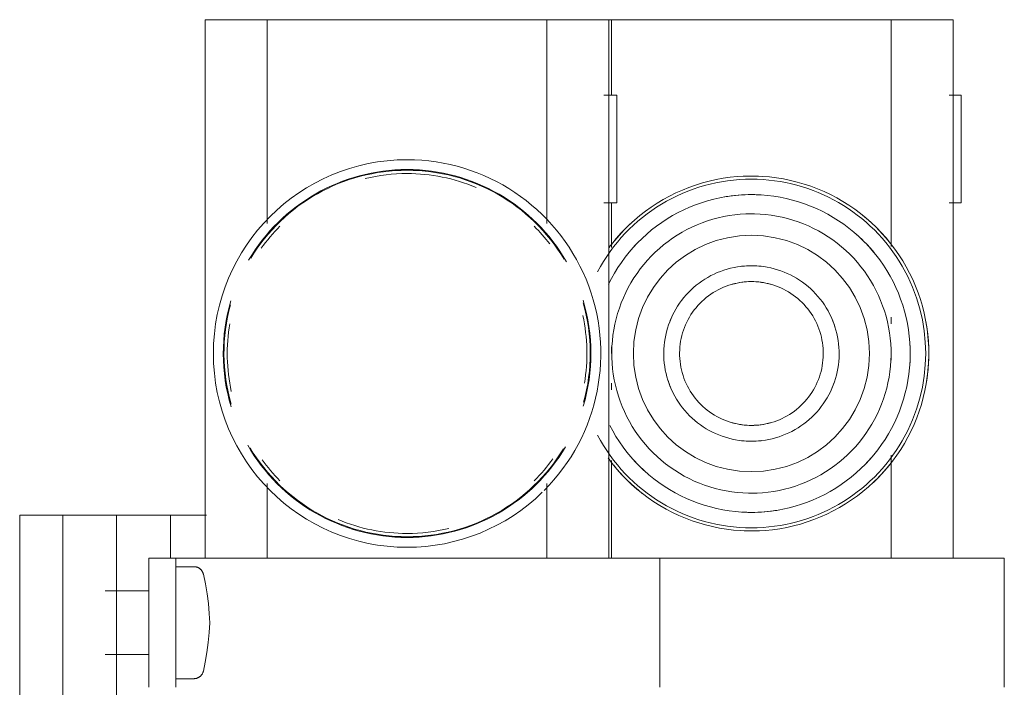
# Model space of a CAD drawing. Header units: millimetres. Extents: x 25703 to 50721, y 2709 to 39176.
# Tile 44 of 65: x 34063 to 34155, y 36770 to 36832. Entities that reach past the tile are written whole.
import ezdxf

# ---------------------------------------------------------------- set-up
doc = ezdxf.new("R2010")
doc.units = ezdxf.units.MM
doc.linetypes.add('ADSK_Скрыто', pattern=[300, 150, -150])
doc.layers.add('A-DETL-____-HDLN', color=90, linetype='ADSK_Скрыто', lineweight=9)
doc.layers.add('M-EQPM-____-OTLN', color=50, linetype='Continuous', lineweight=20)

# ---------------------------------------------------------------- blocks, each defined once
blk = doc.blocks.new('ADSK_Коллектор с регулирующими клапанами и расходомерами - N4-1658406-В_Этаж 02_Вентиляция')
at = {"layer": 'A-DETL-____-HDLN', "flags": 128}
for points in [[(50.919, 16.638), (50.938, 16.669), (50.958, 16.7), (50.978, 16.729), (51.001, 16.757), (51.024, 16.785), (51.048, 16.812), (51.074, 16.837), (51.1, 16.862), (51.127, 16.885), (51.155, 16.908), (51.185, 16.929), (51.215, 16.949), (51.245, 16.968)], [(60.768, 16.96), (60.798, 16.941), (60.828, 16.92), (60.857, 16.898), (60.885, 16.876), (60.911, 16.852), (60.937, 16.827), (60.962, 16.8), (60.986, 16.773), (61.009, 16.745), (61.031, 16.717), (61.051, 16.687), (61.07, 16.656)]]:
    blk.add_lwpolyline(points, dxfattribs=at)
at = {"layer": 'M-EQPM-____-OTLN'}
for p, q in [((62, 91.5), (50, 91.5)), ((50, 91.5), (50, 85)), ((7, 87.5), (7, 86.36)), ((17, 87.5), (7, 87.5)), ((17, 86.36), (17, 87.5)), ((50, 86.75), (0, 86.75)), ((0, 86.75), (0, 81.554)), ((50, 59.5), (50, 85)), ((0, 81), (0, 81.554)), ((21.058, 81), (0, 81)), ((0, 81), (0, 80)), ((28.238, 81), (27.62, 81)), ((31.608, 81), (31, 81)), ((50, 81), (40.438, 81)), ((0, 56), (0, 80)), ((62, 59.5), (50, 59.5)), ((50, 59.5), (50, 53)), ((0, 56), (0, 55)), ((0, 55), (7.004, 55)), ((0, 54.747), (0, 55)), ((7, 55.5), (7, 54.273)), ((17, 55.5), (7, 55.5)), ((17, 54.273), (17, 55.5)), ((17, 55), (21.154, 55)), ((30.392, 55), (31, 55)), ((33.762, 55), (34.38, 55)), ((40.942, 55), (50, 55)), ((50, 54.75), (0, 54.75)), ((0, 54.75), (0, 49.554)), ((50, 18.5), (50, 53)), ((0, 49), (0, 49.554)), ((18.929, 49), (0, 49)), ((0, 49), (0, 48)), ((50, 49), (43.071, 49)), ((0, 24), (0, 48)), ((0, 24), (0, 23)), ((0, 23), (18.929, 23)), ((0, 22.446), (0, 23)), ((43.071, 23), (50, 23)), ((0, 22.446), (0, 17.25)), ((50, 14.5), (50, 18.5)), ((0, 17.25), (50, 17.25)), ((46, 14), (46, 17.356)), ((50.8, 16.19), (50.8, 14.5)), ((61.2, 14.5), (61.2, 16.19)), ((50, 14), (46, 14)), ((46, 14), (46, 11.657)), ((50, 12), (50, 14.5)), ((62, 14.5), (50, 14.5)), ((50, 12), (62, 12)), ((53.044, 12), (53.044, 7.928)), ((58.956, 7.928), (58.956, 12)), ((46, 10.172), (46, 11.657)), ((46, 9), (46, 10.172)), ((66, 9), (46, 9)), ((46, 9), (46, 6.657)), ((46, 5.172), (46, 6.657)), ((46, 4), (46, 5.172)), ((46, 4), (46, 0)), ((56, 4), (46, 4)), ((66, 4), (56, 4)), ((46, 0), (56, 0)), ((56, 0), (66, 0))]:
    blk.add_line(p, q, dxfattribs=at)
at = {"layer": 'M-EQPM-____-OTLN', "flags": 128}
for points in [[(47.483, 68), (47.47, 68.659), (47.43, 69.317), (47.364, 69.973), (47.272, 70.626), (47.154, 71.275), (47.011, 71.918), (46.841, 72.555), (46.646, 73.185), (46.426, 73.807), (46.182, 74.419), (45.913, 75.021), (45.62, 75.611), (45.304, 76.19), (44.965, 76.756), (44.604, 77.307), (44.221, 77.844), (43.817, 78.364), (43.392, 78.869), (42.947, 79.355), (42.484, 79.824), (42.002, 80.274), (41.502, 80.704), (40.986, 81.114), (40.453, 81.503), (39.906, 81.87), (39.344, 82.215), (38.769, 82.537), (38.181, 82.836), (37.582, 83.112), (36.973, 83.363), (36.354, 83.589), (35.726, 83.791), (35.091, 83.967), (34.449, 84.118), (33.802, 84.243), (33.15, 84.342), (32.495, 84.415), (31.837, 84.462), (31.178, 84.482), (30.519, 84.476), (29.86, 84.443), (29.204, 84.385), (28.55, 84.3), (27.9, 84.189), (27.255, 84.052), (26.616, 83.889), (25.984, 83.701), (25.36, 83.488), (24.746, 83.25), (24.141, 82.988), (23.547, 82.702), (22.965, 82.392), (22.396, 82.059), (21.84, 81.704), (21.3, 81.326), (20.775, 80.928), (20.266, 80.509), (19.774, 80.069), (19.301, 79.611), (18.846, 79.134), (18.41, 78.639), (17.995, 78.127), (17.6, 77.599), (17.227, 77.055), (16.876, 76.497), (16.547, 75.925), (16.242, 75.341), (15.96, 74.745), (15.703, 74.138), (15.469, 73.522), (15.261, 72.896), (15.078, 72.263), (14.92, 71.623), (14.788, 70.977), (14.682, 70.326), (14.602, 69.672), (14.548, 69.015), (14.521, 68.356), (14.517, 68)], [(45.756, 68), (45.744, 68.59), (45.709, 69.179), (45.65, 69.766), (45.567, 70.351), (45.462, 70.932), (45.333, 71.507), (45.181, 72.078), (45.007, 72.642), (44.81, 73.198), (44.591, 73.746), (44.35, 74.285), (44.088, 74.814), (43.805, 75.332), (43.502, 75.838), (43.178, 76.332), (42.835, 76.812), (42.474, 77.278), (42.093, 77.73), (41.695, 78.166), (41.28, 78.585), (40.849, 78.988), (40.402, 79.373), (39.939, 79.74), (39.463, 80.088), (38.973, 80.416), (38.47, 80.725), (37.955, 81.014), (37.429, 81.282), (36.893, 81.528), (36.347, 81.753), (35.793, 81.956), (35.231, 82.136), (34.662, 82.294), (34.087, 82.429), (33.508, 82.541), (32.924, 82.63), (32.338, 82.695), (31.749, 82.737), (31.159, 82.755), (30.569, 82.749), (29.98, 82.72), (29.392, 82.668), (28.807, 82.592), (28.225, 82.492), (27.647, 82.37), (27.076, 82.224), (26.51, 82.056), (25.951, 81.865), (25.401, 81.652), (24.859, 81.417), (24.328, 81.161), (23.807, 80.884), (23.297, 80.586), (22.8, 80.268), (22.316, 79.93), (21.846, 79.573), (21.391, 79.198), (20.951, 78.805), (20.527, 78.394), (20.119, 77.967), (19.729, 77.524), (19.358, 77.066), (19.004, 76.593), (18.67, 76.106), (18.356, 75.607), (18.062, 75.095), (17.789, 74.572), (17.536, 74.038), (17.306, 73.495), (17.097, 72.943), (16.91, 72.383), (16.746, 71.816), (16.605, 71.243), (16.487, 70.665), (16.392, 70.082), (16.32, 69.496), (16.272, 68.908), (16.248, 68.319), (16.244, 68)], [(43.978, 68), (43.968, 68.519), (43.937, 69.037), (43.885, 69.554), (43.813, 70.068), (43.72, 70.578), (43.606, 71.085), (43.473, 71.587), (43.32, 72.083), (43.146, 72.572), (42.954, 73.054), (42.742, 73.528), (42.512, 73.993), (42.263, 74.449), (41.996, 74.894), (41.711, 75.328), (41.41, 75.751), (41.092, 76.161), (40.757, 76.558), (40.407, 76.941), (40.042, 77.31), (39.663, 77.664), (39.269, 78.003), (38.863, 78.326), (38.443, 78.632), (38.012, 78.921), (37.57, 79.193), (37.117, 79.446), (36.654, 79.682), (36.183, 79.899), (35.703, 80.096), (35.215, 80.275), (34.721, 80.433), (34.221, 80.572), (33.716, 80.691), (33.206, 80.79), (32.693, 80.867), (32.177, 80.925), (31.659, 80.962), (31.14, 80.978), (30.621, 80.973), (30.103, 80.947), (29.586, 80.901), (29.071, 80.834), (28.559, 80.747), (28.051, 80.639), (27.548, 80.511), (27.051, 80.363), (26.559, 80.195), (26.075, 80.008), (25.599, 79.801), (25.132, 79.576), (24.673, 79.332), (24.225, 79.07), (23.788, 78.79), (23.362, 78.493), (22.949, 78.179), (22.548, 77.849), (22.161, 77.503), (21.788, 77.142), (21.43, 76.766), (21.087, 76.377), (20.76, 75.974), (20.449, 75.558), (20.155, 75.13), (19.879, 74.69), (19.62, 74.24), (19.38, 73.78), (19.158, 73.311), (18.955, 72.833), (18.772, 72.348), (18.607, 71.855), (18.463, 71.356), (18.339, 70.852), (18.235, 70.344), (18.152, 69.832), (18.089, 69.316), (18.046, 68.799), (18.025, 68.28), (18.022, 68)], [(39.15, 68), (39.143, 68.326), (39.124, 68.651), (39.091, 68.976), (39.046, 69.298), (38.988, 69.619), (38.916, 69.937), (38.833, 70.252), (38.736, 70.564), (38.628, 70.871), (38.507, 71.174), (38.374, 71.471), (38.229, 71.764), (38.073, 72.05), (37.905, 72.329), (37.726, 72.602), (37.537, 72.867), (37.337, 73.125), (37.127, 73.374), (36.907, 73.615), (36.678, 73.846), (36.44, 74.069), (36.193, 74.282), (35.937, 74.484), (35.674, 74.676), (35.403, 74.858), (35.126, 75.029), (34.841, 75.188), (34.551, 75.336), (34.255, 75.472), (33.953, 75.596), (33.647, 75.708), (33.337, 75.808), (33.023, 75.895), (32.705, 75.97), (32.385, 76.031), (32.063, 76.08), (31.739, 76.116), (31.414, 76.139), (31.088, 76.15), (30.762, 76.147), (30.436, 76.13), (30.112, 76.101), (29.788, 76.059), (29.467, 76.005), (29.148, 75.937), (28.832, 75.856), (28.52, 75.763), (28.211, 75.658), (27.907, 75.54), (27.608, 75.411), (27.315, 75.269), (27.027, 75.116), (26.746, 74.951), (26.471, 74.776), (26.204, 74.589), (25.944, 74.392), (25.692, 74.185), (25.449, 73.968), (25.215, 73.741), (24.99, 73.505), (24.775, 73.26), (24.57, 73.007), (24.374, 72.746), (24.19, 72.477), (24.016, 72.201), (23.854, 71.919), (23.703, 71.63), (23.564, 71.335), (23.436, 71.035), (23.321, 70.73), (23.218, 70.421), (23.127, 70.108), (23.049, 69.791), (22.984, 69.472), (22.932, 69.15), (22.892, 68.827), (22.865, 68.502), (22.852, 68.176), (22.85, 68)], [(37.676, 68), (37.671, 68.267), (37.655, 68.534), (37.628, 68.799), (37.591, 69.064), (37.543, 69.326), (37.485, 69.587), (37.416, 69.845), (37.337, 70.1), (37.248, 70.352), (37.149, 70.6), (37.04, 70.844), (36.922, 71.083), (36.794, 71.317), (36.656, 71.546), (36.51, 71.77), (36.355, 71.987), (36.191, 72.198), (36.019, 72.402), (35.839, 72.599), (35.651, 72.789), (35.456, 72.971), (35.254, 73.145), (35.044, 73.311), (34.829, 73.469), (34.607, 73.618), (34.38, 73.757), (34.147, 73.888), (33.909, 74.009), (33.666, 74.121), (33.419, 74.222), (33.168, 74.314), (32.914, 74.396), (32.657, 74.467), (32.397, 74.528), (32.135, 74.579), (31.871, 74.619), (31.605, 74.649), (31.339, 74.667), (31.072, 74.676), (30.805, 74.673), (30.538, 74.66), (30.272, 74.636), (30.008, 74.602), (29.744, 74.557), (29.483, 74.501), (29.224, 74.436), (28.968, 74.359), (28.716, 74.273), (28.467, 74.177), (28.222, 74.07), (27.981, 73.955), (27.746, 73.829), (27.515, 73.694), (27.29, 73.55), (27.071, 73.398), (26.858, 73.236), (26.652, 73.066), (26.453, 72.888), (26.261, 72.703), (26.077, 72.509), (25.901, 72.309), (25.733, 72.102), (25.573, 71.888), (25.422, 71.667), (25.279, 71.441), (25.146, 71.21), (25.023, 70.973), (24.909, 70.732), (24.804, 70.486), (24.71, 70.236), (24.625, 69.983), (24.551, 69.727), (24.487, 69.467), (24.434, 69.206), (24.391, 68.942), (24.358, 68.677), (24.337, 68.411), (24.326, 68.144), (24.324, 68)], [(14.517, 68), (14.53, 67.341), (14.57, 66.683), (14.636, 66.027), (14.728, 65.374), (14.846, 64.725), (14.989, 64.082), (15.159, 63.445), (15.354, 62.815), (15.574, 62.193), (15.818, 61.581), (16.087, 60.979), (16.38, 60.389), (16.696, 59.81), (17.035, 59.244), (17.396, 58.693), (17.779, 58.156), (18.183, 57.636), (18.608, 57.131), (19.053, 56.645), (19.516, 56.176), (19.998, 55.726), (20.498, 55.296), (21.014, 54.886), (21.154, 54.784)], [(16.244, 68), (16.256, 67.41), (16.291, 66.821), (16.35, 66.234), (16.433, 65.649), (16.538, 65.068), (16.667, 64.493), (16.819, 63.922), (16.993, 63.358), (17.19, 62.802), (17.409, 62.254), (17.65, 61.715), (17.912, 61.186), (18.195, 60.668), (18.498, 60.162), (18.822, 59.668), (19.165, 59.188), (19.526, 58.722), (19.907, 58.27), (20.305, 57.834), (20.72, 57.415), (21.151, 57.012), (21.598, 56.627), (22.061, 56.26), (22.537, 55.912), (23.027, 55.584), (23.53, 55.275), (24.045, 54.986), (24.571, 54.718)], [(18.022, 68), (18.032, 67.481), (18.063, 66.963), (18.115, 66.446), (18.187, 65.932), (18.28, 65.422), (18.394, 64.915), (18.527, 64.413), (18.68, 63.917), (18.854, 63.428), (19.046, 62.946), (19.258, 62.472), (19.488, 62.007), (19.737, 61.551), (20.004, 61.106), (20.289, 60.672), (20.59, 60.249), (20.908, 59.839), (21.243, 59.442), (21.593, 59.059), (21.958, 58.69), (22.337, 58.336), (22.731, 57.997), (23.137, 57.674), (23.557, 57.368), (23.988, 57.079), (24.43, 56.807), (24.883, 56.554), (25.346, 56.318), (25.817, 56.101), (26.297, 55.904), (26.785, 55.725), (27.279, 55.567), (27.779, 55.428), (28.284, 55.309), (28.794, 55.21), (29.307, 55.133), (29.823, 55.075), (30.341, 55.038), (30.86, 55.022), (31.379, 55.027), (31.897, 55.053), (32.414, 55.099), (32.929, 55.166), (33.441, 55.253), (33.949, 55.361), (34.452, 55.489), (34.949, 55.637), (35.441, 55.805), (35.925, 55.992), (36.401, 56.199), (36.868, 56.424), (37.327, 56.668), (37.775, 56.93), (38.212, 57.21), (38.638, 57.507), (39.051, 57.821), (39.452, 58.151), (39.839, 58.497), (40.212, 58.858), (40.57, 59.234), (40.913, 59.623), (41.24, 60.026), (41.551, 60.442), (41.845, 60.87), (42.121, 61.31), (42.38, 61.76), (42.62, 62.22), (42.842, 62.689), (43.045, 63.167), (43.228, 63.652), (43.393, 64.145), (43.537, 64.644), (43.661, 65.148), (43.765, 65.656), (43.848, 66.168), (43.911, 66.684), (43.954, 67.201), (43.975, 67.72), (43.978, 68)], [(22.85, 68), (22.857, 67.674), (22.876, 67.349), (22.909, 67.024), (22.954, 66.702), (23.012, 66.381), (23.084, 66.063), (23.167, 65.748), (23.264, 65.436), (23.372, 65.129), (23.493, 64.826), (23.626, 64.529), (23.771, 64.236), (23.927, 63.95), (24.095, 63.671), (24.274, 63.398), (24.463, 63.133), (24.663, 62.875), (24.873, 62.626), (25.093, 62.385), (25.322, 62.154), (25.56, 61.931), (25.807, 61.718), (26.063, 61.516), (26.326, 61.324), (26.597, 61.142), (26.874, 60.971), (27.159, 60.812), (27.449, 60.664), (27.745, 60.528), (28.047, 60.404), (28.353, 60.292), (28.663, 60.192), (28.977, 60.105), (29.295, 60.03), (29.615, 59.969), (29.937, 59.92), (30.261, 59.884), (30.586, 59.861), (30.912, 59.85), (31.238, 59.853), (31.564, 59.87), (31.888, 59.899), (32.212, 59.941), (32.533, 59.995), (32.852, 60.063), (33.168, 60.144), (33.48, 60.237), (33.789, 60.342), (34.093, 60.46), (34.392, 60.589), (34.685, 60.731), (34.973, 60.884), (35.254, 61.049), (35.529, 61.224), (35.796, 61.411), (36.056, 61.608), (36.308, 61.815), (36.551, 62.032), (36.785, 62.259), (37.01, 62.495), (37.225, 62.74), (37.43, 62.993), (37.626, 63.254), (37.81, 63.523), (37.984, 63.799), (38.146, 64.081), (38.297, 64.37), (38.436, 64.665), (38.564, 64.965), (38.679, 65.27), (38.782, 65.579), (38.873, 65.892), (38.951, 66.209), (39.016, 66.528), (39.068, 66.85), (39.108, 67.173), (39.135, 67.498), (39.148, 67.824), (39.15, 68)], [(24.324, 68), (24.329, 67.733), (24.345, 67.466), (24.372, 67.201), (24.409, 66.936), (24.457, 66.674), (24.515, 66.413), (24.584, 66.155), (24.663, 65.9), (24.752, 65.648), (24.851, 65.4), (24.96, 65.156), (25.078, 64.917), (25.206, 64.683), (25.344, 64.454), (25.49, 64.23), (25.645, 64.013), (25.809, 63.802), (25.981, 63.598), (26.161, 63.401), (26.349, 63.211), (26.544, 63.029), (26.746, 62.855), (26.956, 62.689), (27.171, 62.531), (27.393, 62.382), (27.62, 62.243), (27.853, 62.112), (28.091, 61.991), (28.334, 61.879), (28.581, 61.778), (28.832, 61.686), (29.086, 61.604), (29.343, 61.533), (29.603, 61.472), (29.865, 61.421), (30.129, 61.381), (30.395, 61.351), (30.661, 61.333), (30.928, 61.324), (31.195, 61.327), (31.462, 61.34), (31.728, 61.364), (31.992, 61.398), (32.256, 61.443), (32.517, 61.499), (32.776, 61.564), (33.032, 61.641), (33.284, 61.727), (33.533, 61.823), (33.778, 61.93), (34.019, 62.045), (34.254, 62.171), (34.485, 62.306), (34.71, 62.45), (34.929, 62.602), (35.142, 62.764), (35.348, 62.934), (35.547, 63.112), (35.739, 63.297), (35.923, 63.491), (36.099, 63.691), (36.267, 63.898), (36.427, 64.112), (36.578, 64.333), (36.721, 64.559), (36.854, 64.79), (36.977, 65.027), (37.091, 65.268), (37.196, 65.514), (37.29, 65.764), (37.375, 66.017), (37.449, 66.273), (37.513, 66.533), (37.566, 66.794), (37.609, 67.058), (37.642, 67.323), (37.663, 67.589), (37.674, 67.856), (37.676, 68)], [(37.672, 54.839), (38.193, 55.116), (38.703, 55.414), (39.2, 55.732), (39.684, 56.07), (40.154, 56.427), (40.609, 56.802), (41.049, 57.195), (41.473, 57.606), (41.881, 58.033), (42.271, 58.476), (42.642, 58.934), (42.996, 59.407), (43.33, 59.894), (43.644, 60.393), (43.938, 60.905), (44.211, 61.428), (44.464, 61.962), (44.694, 62.505), (44.903, 63.057), (45.09, 63.617), (45.254, 64.184), (45.395, 64.757), (45.513, 65.335), (45.608, 65.918), (45.68, 66.504), (45.728, 67.092), (45.752, 67.681), (45.756, 68)], [(40.7, 54.674), (41.225, 55.072), (41.734, 55.491), (42.226, 55.931), (42.699, 56.389), (43.154, 56.866), (43.59, 57.361), (44.005, 57.873), (44.4, 58.401), (44.773, 58.945), (45.124, 59.503), (45.453, 60.075), (45.758, 60.659), (46.04, 61.255), (46.297, 61.862), (46.531, 62.478), (46.739, 63.104), (46.922, 63.737), (47.08, 64.377), (47.212, 65.023), (47.318, 65.674), (47.398, 66.328), (47.452, 66.985), (47.479, 67.644), (47.483, 68)], [(51.498, 17.069), (52.402, 17.26), (53.313, 17.414), (54.23, 17.532), (55.15, 17.613), (56, 17.655)], [(56, 17.655), (56.923, 17.608), (57.843, 17.524), (58.759, 17.403), (59.67, 17.246), (60.502, 17.069)], [(50.8, 16.19), (50.801, 16.226), (50.803, 16.262), (50.806, 16.298), (50.812, 16.334), (50.818, 16.37), (50.826, 16.405), (50.835, 16.44), (50.846, 16.474), (50.858, 16.508), (50.871, 16.542), (50.886, 16.574), (50.902, 16.607), (50.919, 16.638), (50.938, 16.669), (50.958, 16.7), (50.978, 16.729), (51.001, 16.757), (51.024, 16.785), (51.048, 16.812), (51.074, 16.837), (51.1, 16.862), (51.127, 16.885), (51.155, 16.908), (51.185, 16.929), (51.215, 16.949), (51.245, 16.968), (51.277, 16.986), (51.309, 17.002), (51.342, 17.017), (51.375, 17.031), (51.409, 17.043), (51.443, 17.054), (51.478, 17.064), (51.498, 17.069)], [(60.502, 17.069), (60.537, 17.06), (60.571, 17.05), (60.606, 17.038), (60.639, 17.025), (60.672, 17.011), (60.705, 16.995), (60.737, 16.978), (60.768, 16.96), (60.798, 16.941), (60.828, 16.92), (60.857, 16.898), (60.885, 16.876), (60.911, 16.852), (60.937, 16.827), (60.962, 16.8), (60.986, 16.773), (61.009, 16.745), (61.031, 16.717), (61.051, 16.687), (61.07, 16.656), (61.088, 16.625), (61.105, 16.593), (61.121, 16.561), (61.135, 16.527), (61.147, 16.494), (61.159, 16.459), (61.169, 16.425), (61.178, 16.39), (61.185, 16.354), (61.191, 16.319), (61.195, 16.283), (61.198, 16.247), (61.2, 16.211), (61.2, 16.19)]]:
    blk.add_lwpolyline(points, dxfattribs=at)
at = {"layer": 'M-EQPM-____-OTLN'}
for centre, radius, start, end in [((31, 68), 16.192, 360, 180), ((31, 68), 16.483, 80.75835, 100.47008), ((31, 68), 14.757, 86.41639, 92.84793), ((31, 68), 14.757, 86.40703, 92.84445), ((31, 68), 16.483, 129.05256, 142.00959), ((31, 68), 16.483, 42.70061, 52.23039), ((31, 68), 14.757, 129.44074, 138.1279), ((31, 68), 14.757, 129.43379, 138.12408), ((31, 68), 10.974, 0, 180), ((31, 68), 14.757, 45, 48.5734), ((31, 68), 14.757, 45, 48.56904), ((31, 68), 8.15, 107.95596, 120), ((31, 68), 8.15, 60, 71.66027), ((31, 68), 14.757, 360, 9.70044), ((31, 68), 14.757, 360, 9.69832), ((31, 68), 6.676, 164.57647, 180), ((31, 68), 6.676, 360, 15.42353), ((31, 68), 16.483, 177.67651, 180), ((31, 68), 14.757, 176.62029, 180), ((31, 68), 14.757, 176.62442, 180), ((31, 68), 8.15, 173.60119, 180), ((31, 68), 8.15, 360, 6.39546), ((31, 68), 16.483, 360, 2.64773), ((31, 68), 16.483, 180, 182.64773), ((31, 68), 16.192, 180, 242.08758), ((31, 68), 14.757, 180, 189.70044), ((31, 68), 14.757, 180, 189.69832), ((31, 68), 10.974, 180, 0), ((31, 68), 8.15, 180, 186.39546), ((31, 68), 6.676, 180, 195.42353), ((31, 68), 6.676, 344.57647, 360), ((31, 68), 16.192, 297.91242, 360), ((31, 68), 8.15, 353.60119, 360), ((31, 68), 14.757, 356.62442, 360), ((31, 68), 14.757, 356.62029, 360), ((31, 68), 16.483, 357.67651, 360), ((31, 68), 8.15, 240, 251.66027), ((31, 68), 8.15, 287.95596, 300), ((31, 68), 14.757, 309.43379, 318.12408), ((31, 68), 14.757, 309.44074, 318.1279), ((31, 68), 16.483, 309.05256, 322.00959), ((31, 68), 16.483, 222.70061, 231.98564), ((31, 68), 14.757, 225, 227.54039), ((31, 68), 14.757, 225, 227.5391), ((31, 36), 18, 45, 180), ((31, 36), 17.084, 73.33823, 106.80841), ((31, 36), 17.018, 74.57897, 106.00521), ((31, 36), 16.711, 80.47358, 102.18931), ((31, 36), 17.084, 119.91774, 180), ((31, 36), 17.018, 121.01314, 180), ((31, 36), 17.084, 360, 59.53495), ((31, 36), 17.018, 360, 58.6128), ((31, 36), 16.711, 45, 54.23178), ((31, 36), 16.711, 127.49487, 135), ((31, 36), 18, 360, 44.27422), ((31, 36), 16.711, 157.4248, 180), ((31, 36), 16.711, 360, 13.44584), ((31, 36), 18, 180, 360), ((31, 36), 17.084, 180, 239.53495), ((31, 36), 17.018, 180, 238.6128), ((31, 36), 16.711, 180, 193.44584), ((31, 36), 17.084, 299.91774, 360), ((31, 36), 17.018, 301.01315, 360), ((31, 36), 16.711, 337.42481, 360), ((31, 36), 16.711, 225, 234.23178), ((31, 36), 16.711, 306.21727, 315), ((31, 36), 17.084, 253.33823, 286.80841), ((31, 36), 17.018, 254.57897, 286.00521), ((31, 36), 16.711, 260.47358, 282.18931)]:
    blk.add_arc(centre, radius, start, end, dxfattribs=at)

msp = doc.modelspace()

# ---------------------------------------------------------------- block references
at = {"layer": 'A-DETL-____-HDLN', "rotation": 270.0000468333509}
msp.add_blockref('ADSK_Коллектор с регулирующими клапанами и расходомерами - N4-1658406-В_Этаж 02_Вентиляция', (34063.242, 36831.605), dxfattribs=at)

doc.saveas('drawing.dxf')
